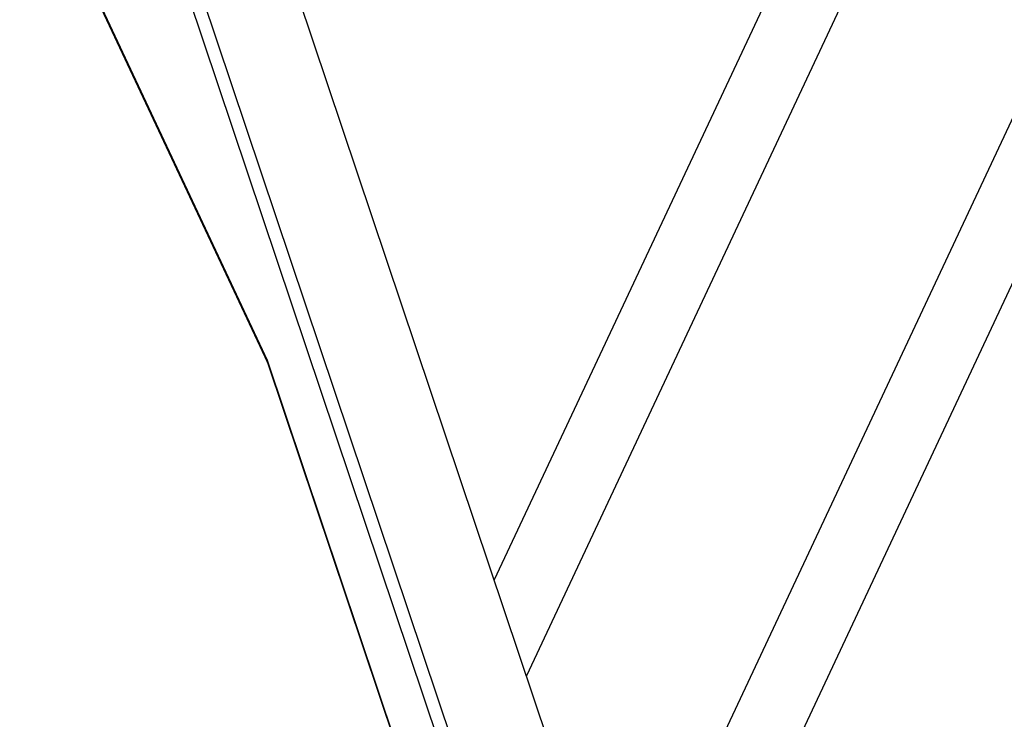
# Model space of a CAD drawing. Header units: millimetres. Extents: x 0 to 7560, y 0 to 5346.
# Tile 241 of 242: x 6586 to 6868, y 3771 to 3971. Entities that reach past the tile are written whole.
import ezdxf

# ---------------------------------------------------------------- set-up
doc = ezdxf.new("R2010")
doc.units = ezdxf.units.MM
for name, color, linetype in [('M2200805_PBL1014', 7, 'Continuous'), ('M2310102_PBL1153', 7, 'Continuous'), ('M2310102_PBL1161', 7, 'Continuous')]:
    doc.layers.add(name, color=color, linetype=linetype)

msp = doc.modelspace()

# ---------------------------------------------------------------- linework, layer by layer
at = {"layer": 'M2200805_PBL1014', "color": 2}
for p, q in [((6723.013, 3725.881), (6588.248, 4126.911)), ((6719.92, 3723.483), (6586.175, 4121.478)), ((6588.867, 4018.923), (6656.924, 3873.821)), ((6656.924, 3873.821), (6709.324, 3717.892))]:
    msp.add_line(p, q, dxfattribs=at)
at = {"layer": 'M2200805_PBL1014', "color": 7}
for p, q in [((6749.093, 3729.915), (6637.205, 4062.871)), ((6589.049, 4018.097), (6656.996, 3873.23)), ((6657.005, 3873.234), (6709.213, 3717.874))]:
    msp.add_line(p, q, dxfattribs=at)
msp.add_open_spline([(6657.005, 3873.234), (6656.942, 3873.422), (6656.916, 3873.624), (6656.924, 3873.821)], degree=3, dxfattribs=at)
at = {"layer": 'M2310102_PBL1153', "color": 7}
for p, q in [((6988.737, 4332.64), (6731.042, 3783.631)), ((6827.11, 4035.369), (6721.824, 3811.062))]:
    msp.add_line(p, q, dxfattribs=at)
at = {"layer": 'M2310102_PBL1161', "color": 7}
for p, q in [((6771.96, 3734.062), (7038.827, 4302.613)), ((6791.526, 3728.675), (7056.619, 4293.449))]:
    msp.add_line(p, q, dxfattribs=at)

doc.saveas('drawing.dxf')
